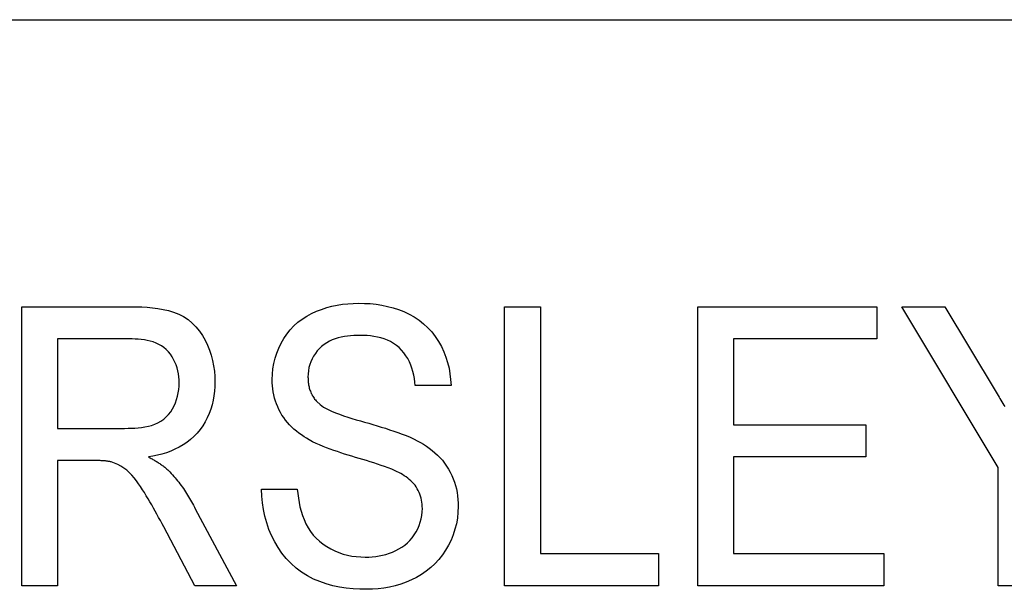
# Model space of a CAD drawing. Header units: millimetres. Extents: x 49 to 3736, y 64 to 358.
# Tile 16 of 19: x 338.05 to 349.34, y 340.5 to 347.04. Entities that reach past the tile are written whole.
import ezdxf

# ---------------------------------------------------------------- set-up
doc = ezdxf.new("R2010")
doc.units = ezdxf.units.MM
doc.layers.add('DETAIL', color=2, linetype='Continuous')

msp = doc.modelspace()

# ---------------------------------------------------------------- linework, layer by layer
at = {"layer": 'DETAIL'}
for p, q in [((319.47, 347.037), (374.162, 347.037)), ((338.075, 343.744), (339.327, 343.744)), ((338.075, 340.544), (338.075, 343.744)), ((343.613, 343.744), (344.024, 343.744)), ((343.613, 340.544), (343.613, 343.744)), ((344.024, 343.744), (344.024, 340.913)), ((345.829, 343.744), (347.88, 343.744)), ((345.829, 340.544), (345.829, 343.744)), ((347.88, 343.744), (347.88, 343.375)), ((349.275, 341.9), (348.167, 343.744)), ((348.167, 343.744), (348.661, 343.744)), ((348.661, 343.744), (349.238, 342.783)), ((338.485, 343.375), (338.485, 342.349)), ((339.342, 343.375), (338.485, 343.375)), ((347.88, 343.375), (346.239, 343.375)), ((346.239, 343.375), (346.239, 342.39)), ((342.998, 342.842), (342.588, 342.842)), ((346.239, 342.39), (347.757, 342.39)), ((347.757, 342.39), (347.757, 342.021)), ((338.485, 342.349), (339.255, 342.349)), ((338.901, 341.98), (338.485, 341.98)), ((338.485, 341.98), (338.485, 340.544)), ((347.757, 342.021), (346.239, 342.021)), ((346.239, 342.021), (346.239, 340.913)), ((349.275, 340.544), (349.275, 341.9)), ((340.824, 341.652), (341.234, 341.652)), ((340.065, 341.427), (340.538, 340.544)), ((340.061, 340.544), (339.704, 341.22)), ((344.024, 340.913), (345.378, 340.913)), ((345.378, 340.913), (345.378, 340.544)), ((346.239, 340.913), (347.962, 340.913)), ((347.962, 340.913), (347.962, 340.544)), ((338.485, 340.544), (338.075, 340.544)), ((340.538, 340.544), (340.061, 340.544)), ((345.378, 340.544), (343.613, 340.544)), ((347.962, 340.544), (345.829, 340.544)), ((349.685, 340.544), (349.275, 340.544))]:
    msp.add_line(p, q, dxfattribs=at)
at = {"layer": 'DETAIL', "flags": 128}
for points in [[(339.327, 343.744), (339.389, 343.743), (339.451, 343.742), (339.513, 343.738), (339.575, 343.732), (339.636, 343.724), (339.697, 343.714), (339.758, 343.7), (339.817, 343.682), (339.875, 343.66), (339.93, 343.632), (339.982, 343.597), (340.029, 343.557), (340.072, 343.513), (340.112, 343.465), (340.147, 343.414), (340.177, 343.36), (340.205, 343.304), (340.228, 343.246), (340.247, 343.187), (340.263, 343.127), (340.275, 343.067), (340.284, 343.005), (340.288, 342.943), (340.29, 342.881)], [(340.947, 342.909), (340.95, 342.971), (340.955, 343.032), (340.965, 343.094), (340.98, 343.154), (340.999, 343.213), (341.022, 343.27), (341.049, 343.326), (341.08, 343.38), (341.115, 343.431), (341.154, 343.48), (341.196, 343.525), (341.243, 343.566), (341.292, 343.603), (341.345, 343.636), (341.399, 343.666), (341.455, 343.692), (341.513, 343.714), (341.572, 343.734), (341.632, 343.75), (341.692, 343.763), (341.754, 343.773), (341.815, 343.779), (341.877, 343.783), (341.939, 343.785)], [(341.939, 343.785), (342.005, 343.783), (342.072, 343.78), (342.138, 343.773), (342.203, 343.763), (342.269, 343.749), (342.333, 343.732), (342.396, 343.712), (342.458, 343.688), (342.518, 343.659), (342.576, 343.627), (342.631, 343.59), (342.684, 343.549), (342.733, 343.504), (342.778, 343.456), (342.818, 343.403), (342.855, 343.347), (342.887, 343.289), (342.915, 343.229), (342.939, 343.167), (342.959, 343.104), (342.975, 343.039), (342.986, 342.974), (342.993, 342.908), (342.998, 342.842)], [(341.954, 343.416), (341.918, 343.415), (341.882, 343.414), (341.847, 343.411), (341.811, 343.407), (341.775, 343.402), (341.74, 343.395), (341.705, 343.386), (341.67, 343.376), (341.636, 343.364), (341.604, 343.349), (341.572, 343.331), (341.542, 343.311), (341.514, 343.289), (341.488, 343.264), (341.464, 343.237), (341.442, 343.209), (341.422, 343.179), (341.405, 343.147), (341.39, 343.114), (341.378, 343.08), (341.369, 343.046), (341.362, 343.01), (341.358, 342.974), (341.357, 342.938)], [(342.588, 342.842), (342.583, 342.881), (342.578, 342.921), (342.57, 342.961), (342.56, 343), (342.549, 343.038), (342.536, 343.076), (342.52, 343.113), (342.502, 343.149), (342.481, 343.183), (342.458, 343.216), (342.432, 343.247), (342.404, 343.275), (342.373, 343.301), (342.34, 343.324), (342.305, 343.344), (342.269, 343.361), (342.231, 343.375), (342.193, 343.387), (342.154, 343.396), (342.114, 343.404), (342.075, 343.409), (342.035, 343.413), (341.995, 343.415), (341.954, 343.416)], [(339.88, 342.872), (339.879, 342.907), (339.877, 342.941), (339.872, 342.976), (339.866, 343.01), (339.857, 343.044), (339.845, 343.077), (339.832, 343.11), (339.817, 343.141), (339.799, 343.171), (339.779, 343.2), (339.756, 343.227), (339.732, 343.252), (339.706, 343.275), (339.677, 343.295), (339.647, 343.312), (339.615, 343.327), (339.583, 343.34), (339.549, 343.35), (339.515, 343.358), (339.481, 343.364), (339.446, 343.369), (339.411, 343.373), (339.377, 343.374), (339.342, 343.375)], [(339.255, 342.349), (339.294, 342.35), (339.333, 342.351), (339.372, 342.353), (339.411, 342.356), (339.45, 342.361), (339.488, 342.367), (339.527, 342.374), (339.564, 342.384), (339.601, 342.397), (339.637, 342.413), (339.671, 342.432), (339.703, 342.455), (339.733, 342.48), (339.759, 342.508), (339.783, 342.54), (339.804, 342.572), (339.822, 342.607), (339.837, 342.643), (339.851, 342.68), (339.862, 342.717), (339.87, 342.755), (339.876, 342.794), (339.879, 342.833), (339.88, 342.872)], [(340.29, 342.881), (340.289, 342.828), (340.285, 342.776), (340.279, 342.723), (340.27, 342.671), (340.258, 342.619), (340.243, 342.569), (340.224, 342.519), (340.203, 342.471), (340.178, 342.424), (340.151, 342.379), (340.12, 342.336), (340.087, 342.295), (340.05, 342.256), (340.011, 342.22), (339.969, 342.188), (339.925, 342.159), (339.88, 342.132), (339.832, 342.109), (339.783, 342.088), (339.734, 342.07), (339.683, 342.055), (339.632, 342.042), (339.58, 342.031), (339.528, 342.021)], [(341.372, 342.217), (341.342, 342.236), (341.312, 342.254), (341.282, 342.274), (341.253, 342.294), (341.225, 342.316), (341.197, 342.339), (341.171, 342.364), (341.146, 342.389), (341.123, 342.416), (341.1, 342.444), (341.079, 342.472), (341.059, 342.502), (341.041, 342.533), (341.025, 342.564), (341.01, 342.597), (340.996, 342.63), (340.984, 342.663), (340.974, 342.697), (340.965, 342.732), (340.958, 342.767), (340.953, 342.802), (340.95, 342.838), (340.948, 342.873), (340.947, 342.909)], [(341.357, 342.938), (341.358, 342.925), (341.358, 342.913), (341.359, 342.9), (341.36, 342.887), (341.361, 342.874), (341.363, 342.862), (341.365, 342.849), (341.367, 342.836), (341.37, 342.824), (341.373, 342.812), (341.376, 342.799), (341.38, 342.787), (341.385, 342.775), (341.389, 342.763), (341.394, 342.751), (341.4, 342.74), (341.406, 342.728), (341.412, 342.717), (341.419, 342.706), (341.427, 342.696), (341.434, 342.686), (341.442, 342.676), (341.45, 342.666), (341.458, 342.656)], [(349.238, 342.783), (349.25, 342.765), (349.261, 342.746), (349.272, 342.728), (349.283, 342.709), (349.294, 342.691), (349.305, 342.672), (349.316, 342.654), (349.327, 342.636), (349.338, 342.617), (349.349, 342.599)], [(341.458, 342.656), (341.496, 342.622), (341.537, 342.594), (341.581, 342.57), (341.626, 342.548), (341.673, 342.529), (341.719, 342.511), (341.766, 342.494), (341.814, 342.477), (341.861, 342.462), (341.909, 342.448), (341.958, 342.434), (342.006, 342.421), (342.054, 342.407), (342.102, 342.393), (342.15, 342.378), (342.198, 342.364), (342.246, 342.35), (342.294, 342.334), (342.341, 342.318), (342.389, 342.302), (342.436, 342.284), (342.482, 342.266), (342.529, 342.247), (342.574, 342.226)], [(342.359, 341.863), (342.319, 341.88), (342.278, 341.896), (342.237, 341.911), (342.196, 341.925), (342.154, 341.939), (342.112, 341.952), (342.071, 341.966), (342.029, 341.979), (341.987, 341.991), (341.945, 342.004), (341.903, 342.016), (341.861, 342.029), (341.82, 342.042), (341.778, 342.055), (341.736, 342.068), (341.695, 342.082), (341.653, 342.096), (341.612, 342.111), (341.571, 342.126), (341.531, 342.143), (341.49, 342.16), (341.45, 342.177), (341.411, 342.196), (341.372, 342.217)], [(342.574, 342.226), (342.611, 342.208), (342.647, 342.188), (342.682, 342.167), (342.716, 342.145), (342.749, 342.121), (342.781, 342.096), (342.813, 342.07), (342.843, 342.042), (342.872, 342.013), (342.899, 341.983), (342.924, 341.951), (342.948, 341.917), (342.969, 341.883), (342.989, 341.847), (343.007, 341.81), (343.023, 341.772), (343.037, 341.734), (343.049, 341.695), (343.059, 341.655), (343.067, 341.615), (343.073, 341.575), (343.076, 341.534), (343.079, 341.493), (343.08, 341.452)], [(339.1, 341.965), (339.092, 341.967), (339.084, 341.968), (339.075, 341.97), (339.067, 341.971), (339.059, 341.972), (339.051, 341.973), (339.042, 341.974), (339.034, 341.975), (339.026, 341.976), (339.017, 341.976), (339.009, 341.977), (339.001, 341.977), (338.992, 341.978), (338.984, 341.978), (338.976, 341.979), (338.967, 341.979), (338.959, 341.98), (338.951, 341.98), (338.942, 341.98), (338.934, 341.98), (338.926, 341.98), (338.917, 341.98), (338.909, 341.98), (338.901, 341.98)], [(339.704, 341.22), (339.684, 341.256), (339.665, 341.292), (339.645, 341.328), (339.625, 341.364), (339.605, 341.399), (339.585, 341.435), (339.565, 341.471), (339.544, 341.506), (339.523, 341.541), (339.502, 341.577), (339.481, 341.612), (339.459, 341.646), (339.437, 341.681), (339.413, 341.714), (339.389, 341.747), (339.364, 341.78), (339.337, 341.811), (339.31, 341.841), (339.28, 341.869), (339.247, 341.894), (339.213, 341.916), (339.176, 341.936), (339.139, 341.951), (339.1, 341.965)], [(339.528, 342.021), (339.538, 342.016), (339.549, 342.01), (339.559, 342.005), (339.569, 341.999), (339.579, 341.993), (339.589, 341.988), (339.599, 341.982), (339.609, 341.976), (339.619, 341.97), (339.629, 341.964), (339.639, 341.958), (339.648, 341.951), (339.658, 341.945), (339.668, 341.938), (339.677, 341.932), (339.687, 341.925), (339.696, 341.918), (339.705, 341.911), (339.714, 341.904), (339.723, 341.896), (339.732, 341.889), (339.74, 341.881), (339.749, 341.873), (339.758, 341.865)], [(339.758, 341.865), (339.773, 341.849), (339.788, 341.833), (339.803, 341.816), (339.818, 341.799), (339.833, 341.783), (339.847, 341.765), (339.862, 341.748), (339.875, 341.731), (339.889, 341.713), (339.902, 341.695), (339.915, 341.677), (339.928, 341.658), (339.941, 341.64), (339.953, 341.621), (339.965, 341.602), (339.977, 341.583), (339.989, 341.564), (340, 341.545), (340.011, 341.525), (340.022, 341.506), (340.033, 341.486), (340.044, 341.467), (340.055, 341.447), (340.065, 341.427)], [(342.67, 341.431), (342.669, 341.454), (342.668, 341.478), (342.665, 341.501), (342.661, 341.525), (342.656, 341.548), (342.649, 341.57), (342.642, 341.593), (342.633, 341.615), (342.623, 341.636), (342.611, 341.657), (342.599, 341.677), (342.585, 341.696), (342.57, 341.714), (342.554, 341.732), (342.537, 341.748), (342.519, 341.764), (342.501, 341.779), (342.482, 341.793), (342.462, 341.806), (342.442, 341.819), (342.422, 341.83), (342.401, 341.842), (342.38, 341.852), (342.359, 341.863)], [(342.032, 340.503), (341.954, 340.504), (341.875, 340.509), (341.797, 340.517), (341.72, 340.529), (341.643, 340.544), (341.567, 340.565), (341.493, 340.591), (341.421, 340.621), (341.351, 340.658), (341.285, 340.699), (341.222, 340.746), (341.163, 340.798), (341.109, 340.855), (341.059, 340.916), (341.015, 340.981), (340.976, 341.049), (340.941, 341.119), (340.91, 341.191), (340.885, 341.265), (340.863, 341.341), (340.847, 341.418), (340.835, 341.495), (340.827, 341.573), (340.824, 341.652)], [(341.234, 341.652), (341.24, 341.601), (341.247, 341.55), (341.255, 341.499), (341.266, 341.449), (341.279, 341.399), (341.294, 341.35), (341.312, 341.302), (341.334, 341.255), (341.358, 341.21), (341.386, 341.167), (341.418, 341.126), (341.453, 341.088), (341.491, 341.054), (341.531, 341.022), (341.574, 340.994), (341.618, 340.968), (341.664, 340.945), (341.712, 340.925), (341.76, 340.908), (341.81, 340.895), (341.86, 340.885), (341.911, 340.878), (341.963, 340.874), (342.014, 340.872)], [(342.014, 340.872), (342.054, 340.873), (342.094, 340.875), (342.134, 340.879), (342.174, 340.886), (342.213, 340.894), (342.252, 340.904), (342.291, 340.916), (342.328, 340.931), (342.365, 340.947), (342.4, 340.966), (342.435, 340.987), (342.467, 341.011), (342.498, 341.036), (342.527, 341.064), (342.554, 341.095), (342.577, 341.127), (342.598, 341.162), (342.617, 341.197), (342.632, 341.234), (342.646, 341.272), (342.656, 341.311), (342.664, 341.35), (342.668, 341.39), (342.67, 341.431)], [(343.08, 341.452), (343.077, 341.387), (343.071, 341.321), (343.06, 341.256), (343.043, 341.192), (343.023, 341.129), (342.998, 341.068), (342.969, 341.009), (342.936, 340.952), (342.9, 340.897), (342.859, 340.845), (342.814, 340.797), (342.765, 340.752), (342.714, 340.711), (342.66, 340.674), (342.603, 340.64), (342.544, 340.61), (342.484, 340.584), (342.422, 340.562), (342.358, 340.543), (342.294, 340.528), (342.229, 340.517), (342.164, 340.509), (342.098, 340.505), (342.032, 340.503)]]:
    msp.add_lwpolyline(points, dxfattribs=at)

doc.saveas('drawing.dxf')
